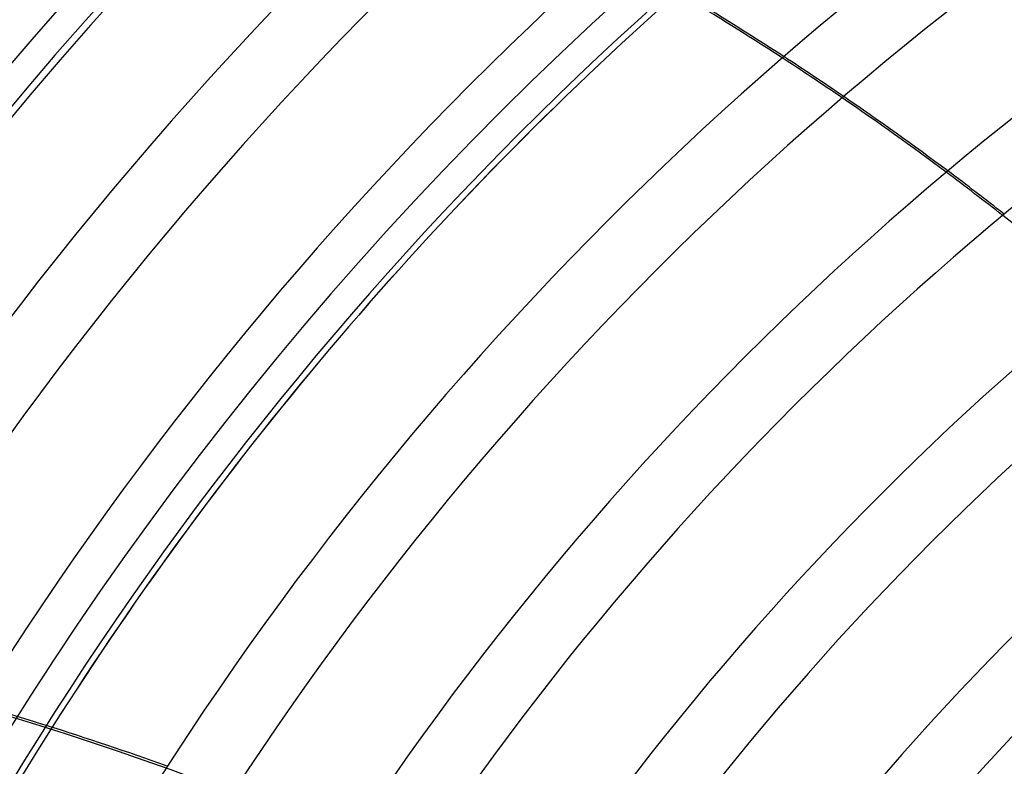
# Model space of a CAD drawing. Header units: millimetres. Extents: x -635 to 635, y -635 to 635.
# Tile 24 of 52: x -423 to -281, y 259 to 367. Entities that reach past the tile are written whole.
import ezdxf

# ---------------------------------------------------------------- set-up
doc = ezdxf.new("R2010")
doc.units = ezdxf.units.MM
doc.layers.add('HIDDEN', color=7, linetype='Continuous')
doc.layers.add('THICK', color=7, linetype='Continuous')

msp = doc.modelspace()

# ---------------------------------------------------------------- linework, layer by layer
at = {"layer": 'HIDDEN'}
for radius, start in [(556.5, 0), (552.5, 0), (500, 0), (495, 147.6527), (494.99, 147.6524)]:
    msp.add_arc((0, 0), radius, start, 180, dxfattribs=at)
for centre, major_axis, start_param, end_param in [((-549.48, -11.08), (-193.17, 401.11), -1.04357, -1.020224), ((-549.77, -11.22), (-193.17, 401.11), -1.043757, -1.020417), ((-549.77, -11.22), (-193.17, 401.11), -1.108249, -1.08521), ((-549.48, -11.08), (-193.17, 401.11), -1.108075, -1.085031), ((-552.08, -154.36), (434.04, -99.07), 1.004743, 1.570796), ((-552.01, -154.05), (-434.04, 99.07), -1.65258, -1.629334)]:
    msp.add_ellipse(centre, major_axis=major_axis, ratio=0.987688, start_param=start_param, end_param=end_param, dxfattribs=at)
at = {"layer": 'THICK'}
for radius, start, end in [(606.5, 0, 180.00002), (551.5, 0, 180), (533.66, 90.5368, 148.8632), (523.68, 90.547, 148.8529), (505.84, 90.5664, 148.8336), (495.86, 90.5778, 148.8222), (478.01, 90.5993, 148.8007), (468.04, 90.6121, 148.7879), (450.19, 90.6364, 148.7636), (440.21, 90.6508, 148.7492), (422.37, 90.6783, 148.7217), (412.38, 90.6947, 148.7053), (394.54, 90.7261, 148.6739), (384.56, 90.745, 148.655), (495, 131.5291, 147.6527), (494.99, 131.5287, 147.6524), (366.71, 90.7812, 148.6188), (356.74, 90.8031, 148.5969), (338.89, 90.8454, 148.5546)]:
    msp.add_arc((0, 0), radius, start, end, dxfattribs=at)
for centre, major_axis, start_param, end_param in [((-549.48, -11.08), (-193.17, 401.11), -1.020224, -0.978171), ((-549.77, -11.22), (-193.17, 401.11), -1.020417, -0.978374), ((-549.48, -11.08), (-193.17, 401.11), -1.085031, -1.04357), ((-549.77, -11.22), (-193.17, 401.11), -1.08521, -1.043757), ((-549.77, -11.22), (-193.17, 401.11), -1.149214, -1.108249), ((-552.01, -154.05), (-434.04, 99.07), -1.693885, -1.65258)]:
    msp.add_ellipse(centre, major_axis=major_axis, ratio=0.987688, start_param=start_param, end_param=end_param, dxfattribs=at)

doc.saveas('drawing.dxf')
